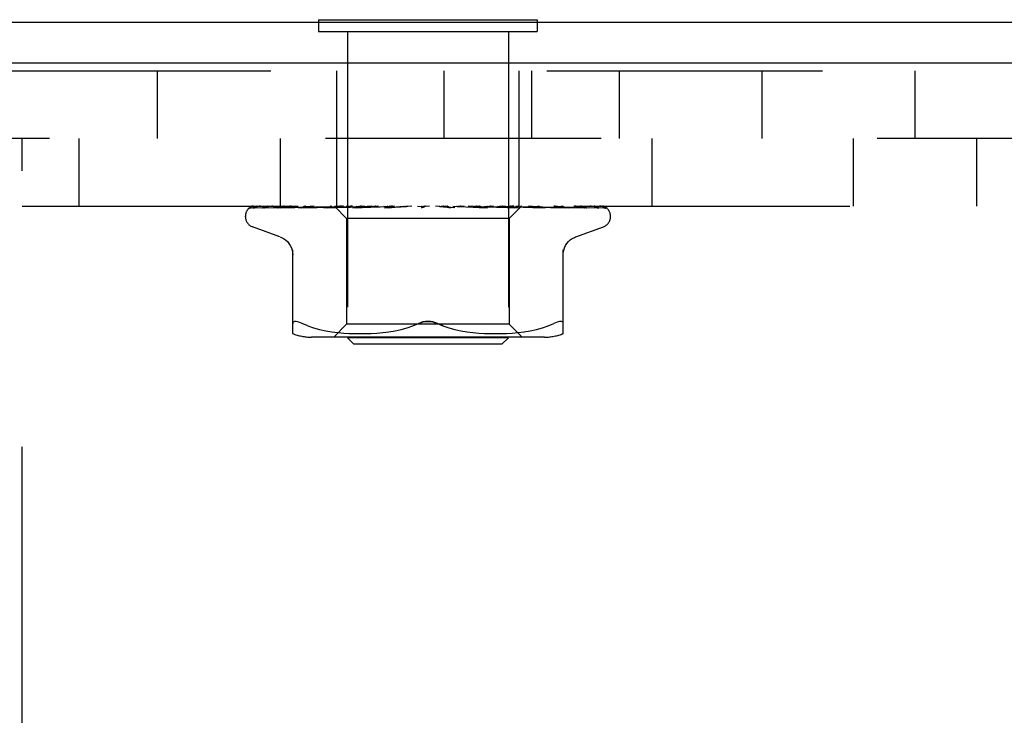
# Model space of a CAD drawing. Header units: inches. Extents: x 0 to 77.3, y 0 to 50.
# Tile 27 of 56: x 42.4 to 43.9, y 32 to 33.1. Entities that reach past the tile are written whole.
import ezdxf

# ---------------------------------------------------------------- set-up
doc = ezdxf.new("R2010")
doc.units = ezdxf.units.IN
doc.header["$LTSCALE"] = 4.25
doc.header["$MEASUREMENT"] = 0
doc.linetypes.add('HIDDEN', pattern=[0.2, 0.1, -0.1])
doc.layers.get('0').update_dxf_attribs({"linetype": 'CONTINUOUS'})
doc.layers.add('DEFAULT_2', color=8, linetype='HIDDEN')

msp = doc.modelspace()

# ---------------------------------------------------------------- linework, layer by layer
at = {"color": 3, "linetype": 'Continuous'}
for p, q in [((41.682262, 33.048388), (47.160262, 33.048388)), ((47.134262, 32.985388), (41.682262, 32.985388))]:
    msp.add_line(p, q, dxfattribs=at)
at = {"color": 7, "linetype": 'Continuous'}
for p, q in [((42.858762, 33.052388), (42.858762, 33.048388)), ((42.858762, 33.052388), (43.195762, 33.052388)), ((43.195762, 33.052388), (43.195762, 33.048388))]:
    msp.add_line(p, q, dxfattribs=at)
at = {"layer": 'DEFAULT_2', "color": 8, "linetype": 'HIDDEN'}
for p, q in [((42.858762, 33.048388), (42.858762, 33.034388)), ((43.195762, 33.048388), (43.195762, 33.034388)), ((42.858762, 33.034388), (43.195762, 33.034388)), ((42.903262, 33.034388), (42.903262, 32.562388)), ((43.151262, 33.034388), (43.151262, 32.562388)), ((42.360262, 32.973388), (46.694262, 32.973388)), ((42.610262, 32.973388), (42.610262, 32.869388)), ((42.886762, 32.765388), (42.886762, 32.973388)), ((43.052262, 32.869388), (43.052262, 32.973388)), ((43.167762, 32.765388), (43.167762, 32.973388)), ((43.187358, 32.869388), (43.187358, 32.973388)), ((43.322262, 32.869388), (43.322262, 32.973388)), ((43.542262, 32.869388), (43.542262, 32.973388)), ((43.777665, 32.869388), (43.777665, 32.973388)), ((46.694262, 32.869388), (42.360262, 32.869388)), ((42.402262, 31.119388), (42.402262, 32.869388)), ((42.489562, 32.869388), (42.489562, 32.765388)), ((42.799562, 32.869388), (42.799562, 32.765388)), ((43.372362, 32.869388), (43.372362, 32.765388)), ((43.682362, 32.869388), (43.682362, 32.765388)), ((43.872362, 32.869388), (43.872362, 32.765388)), ((42.402262, 32.765388), (46.652262, 32.765388)), ((42.754695, 32.762745), (42.82353, 32.763745)), ((42.759028, 32.762745), (42.868745, 32.764347)), ((42.76022, 32.762745), (42.827499, 32.763745)), ((42.773062, 32.762745), (42.837579, 32.763745)), ((42.775404, 32.762745), (42.858549, 32.764054)), ((42.796041, 32.762727), (42.796298, 32.762746)), ((42.7997, 32.762745), (42.838, 32.76342)), ((42.82353, 32.763745), (42.883797, 32.764601)), ((42.827882, 32.762745), (42.894768, 32.764055)), ((42.827919, 32.762749), (42.827886, 32.762746)), ((42.832233, 32.762745), (42.880909, 32.763746)), ((42.837579, 32.763745), (42.893986, 32.764602)), ((42.838, 32.76342), (42.874611, 32.764054)), ((42.852017, 32.765388), (42.846018, 32.764773)), ((42.858549, 32.764054), (42.894188, 32.764602)), ((42.866694, 32.762746), (42.907962, 32.763746)), ((42.866902, 32.76276), (42.866699, 32.762747)), ((42.874507, 32.763528), (42.866909, 32.76276)), ((42.868509, 32.764347), (42.886342, 32.764601)), ((42.868745, 32.764347), (42.886444, 32.764601)), ((42.871834, 32.762746), (42.897737, 32.763421)), ((42.883143, 32.764376), (42.874507, 32.763528)), ((42.874611, 32.764054), (42.906749, 32.764602)), ((42.883049, 32.765388), (42.883798, 32.764601)), ((42.883771, 32.764628), (42.902012, 32.746387)), ((42.883791, 32.764607), (42.883774, 32.764625)), ((42.883798, 32.764601), (42.883791, 32.764607)), ((42.886445, 32.764601), (42.886316, 32.764625)), ((42.886342, 32.764601), (42.886418, 32.764625)), ((42.894188, 32.764601), (42.893953, 32.764625)), ((42.893986, 32.764601), (42.894152, 32.764625)), ((42.894768, 32.764055), (42.9233, 32.764602)), ((42.897737, 32.763421), (42.922547, 32.764056)), ((42.901207, 32.765388), (42.903755, 32.765005)), ((42.903755, 32.765005), (42.906407, 32.764625)), ((42.906749, 32.764601), (42.906407, 32.764625)), ((42.906455, 32.764601), (42.906698, 32.764625)), ((42.908839, 32.765005), (42.906698, 32.764625)), ((42.907962, 32.763746), (42.94392, 32.764603)), ((42.911102, 32.765388), (42.908839, 32.765005)), ((42.911617, 32.762765), (42.911334, 32.762748)), ((42.911343, 32.762748), (42.967584, 32.764604)), ((42.924613, 32.763963), (42.911622, 32.762766)), ((42.916758, 32.765388), (42.923229, 32.764625)), ((42.917095, 32.762749), (42.935271, 32.763423)), ((42.922547, 32.764056), (42.944367, 32.764603)), ((42.923677, 32.764602), (42.923229, 32.764625)), ((42.923301, 32.764602), (42.9236, 32.764625)), ((42.929387, 32.765388), (42.9236, 32.764625)), ((42.933685, 32.764781), (42.924613, 32.763963)), ((42.940553, 32.765388), (42.933685, 32.764781)), ((42.935271, 32.763423), (42.952717, 32.764058)), ((42.936302, 32.765388), (42.943812, 32.764625)), ((42.944367, 32.764602), (42.943812, 32.764625)), ((42.94392, 32.764602), (42.94425, 32.764625)), ((42.95121, 32.765388), (42.94425, 32.764625)), ((42.952717, 32.764058), (42.968091, 32.764605)), ((42.959134, 32.765388), (42.96741, 32.764625)), ((42.960467, 32.762768), (42.960266, 32.762754)), ((42.960277, 32.762754), (42.993498, 32.76461)), ((42.960475, 32.762769), (42.990336, 32.765388)), ((42.966479, 32.76276), (42.976263, 32.763433)), ((42.968091, 32.764604), (42.96741, 32.764625)), ((42.967584, 32.764604), (42.967899, 32.764625)), ((42.975782, 32.765388), (42.967899, 32.764625)), ((42.976263, 32.763433), (42.98571, 32.764068)), ((42.984429, 32.765388), (42.993172, 32.764625)), ((42.98571, 32.764068), (42.994077, 32.764613)), ((42.993498, 32.76461), (42.993694, 32.764625)), ((43.002215, 32.765388), (42.993694, 32.764625)), ((43.011271, 32.765388), (43.020166, 32.764625)), ((43.029552, 32.765388), (43.020703, 32.764625)), ((43.021568, 32.764288), (43.021482, 32.764217)), ((43.021716, 32.764412), (43.021646, 32.764353)), ((43.023733, 32.765388), (43.023357, 32.765194)), ((43.068629, 32.762769), (43.038692, 32.765388)), ((43.046732, 32.764639), (43.051473, 32.764094)), ((43.056807, 32.765388), (43.047948, 32.764625)), ((43.051473, 32.764094), (43.056761, 32.763462)), ((43.056761, 32.763462), (43.062159, 32.762794)), ((43.065699, 32.765388), (43.073938, 32.764625)), ((43.073678, 32.764607), (43.085604, 32.76406)), ((43.074216, 32.764606), (43.073938, 32.764625)), ((43.074216, 32.764606), (43.11915, 32.76275)), ((43.082994, 32.765388), (43.074446, 32.764625)), ((43.085604, 32.76406), (43.099113, 32.763426)), ((43.112116, 32.763376), (43.08935, 32.765388)), ((43.091317, 32.765388), (43.098773, 32.764625)), ((43.098625, 32.764604), (43.098997, 32.764607)), ((43.098625, 32.764603), (43.117307, 32.764056)), ((43.099103, 32.764603), (43.098773, 32.764625)), ((43.098997, 32.764607), (43.099238, 32.764625)), ((43.099103, 32.764603), (43.16614, 32.762747)), ((43.099113, 32.763426), (43.113158, 32.762752)), ((43.107167, 32.765388), (43.099238, 32.764625)), ((43.118862, 32.762769), (43.112116, 32.763376)), ((43.11462, 32.765388), (43.121023, 32.764625)), ((43.117307, 32.764056), (43.138531, 32.763422)), ((43.119155, 32.76275), (43.11889, 32.762767)), ((43.120928, 32.764602), (43.121429, 32.764625)), ((43.120929, 32.764602), (43.145689, 32.764055)), ((43.121342, 32.764603), (43.121023, 32.764625)), ((43.121342, 32.764602), (43.176908, 32.76342)), ((43.128452, 32.765388), (43.121429, 32.764625)), ((43.134766, 32.765388), (43.139884, 32.764625)), ((43.144532, 32.76478), (43.137802, 32.765388)), ((43.138531, 32.763422), (43.160671, 32.762747)), ((43.139822, 32.764601), (43.140217, 32.764625)), ((43.139822, 32.764602), (43.186434, 32.763746)), ((43.140158, 32.764601), (43.139884, 32.764625)), ((43.140159, 32.764602), (43.18829, 32.763746)), ((43.146079, 32.765388), (43.140217, 32.764625)), ((43.153351, 32.763962), (43.144532, 32.76478)), ((43.145689, 32.764055), (43.173859, 32.76342)), ((43.171513, 32.765388), (43.152512, 32.746387)), ((43.165879, 32.762763), (43.153351, 32.763962)), ((43.154633, 32.764601), (43.154922, 32.764625)), ((43.154633, 32.764602), (43.207637, 32.763745)), ((43.154882, 32.764601), (43.154675, 32.764625)), ((43.154882, 32.764602), (43.209012, 32.763745)), ((43.164831, 32.764601), (43.165013, 32.764625)), ((43.164984, 32.764601), (43.164861, 32.764625)), ((43.166139, 32.762747), (43.165885, 32.762763)), ((43.17005, 32.764601), (43.170125, 32.764625)), ((43.17005, 32.764601), (43.229928, 32.763745)), ((43.170101, 32.764601), (43.170074, 32.764625)), ((43.173859, 32.76342), (43.20329, 32.762746)), ((43.176908, 32.76342), (43.208057, 32.762746)), ((43.182443, 32.764347), (43.244962, 32.763419)), ((43.188146, 32.764347), (43.252352, 32.763419)), ((43.18829, 32.763746), (43.243417, 32.762745)), ((43.207914, 32.762756), (43.200763, 32.763525)), ((43.207637, 32.763745), (43.268063, 32.762745)), ((43.208052, 32.762746), (43.207922, 32.762755)), ((43.230213, 32.763745), (43.298294, 32.762745)), ((43.239523, 32.762746), (43.239577, 32.762744)), ((43.243412, 32.762746), (43.243438, 32.762745)), ((43.243438, 32.762745), (43.243506, 32.76274)), ((43.244962, 32.763419), (43.289667, 32.762745)), ((43.27633, 32.763076), (43.298893, 32.762745)), ((43.288819, 32.762758), (43.287614, 32.763428)), ((43.301163, 32.761959), (43.300499, 32.762445)), ((42.746012, 32.748891), (42.746012, 32.749721)), ((42.902012, 32.746387), (42.902012, 32.583364)), ((43.152512, 32.746387), (42.902012, 32.746387)), ((43.152512, 32.746387), (43.152512, 32.583364)), ((43.308512, 32.748891), (43.308512, 32.749721)), ((42.79927, 32.717837), (42.756978, 32.73323)), ((43.255254, 32.717837), (43.297545, 32.73323)), ((42.818928, 32.56888), (42.818928, 32.698102)), ((43.235595, 32.56888), (43.235595, 32.698102)), ((42.841974, 32.580693), (42.833512, 32.584299)), ((42.841944, 32.580703), (42.850834, 32.577628)), ((42.850786, 32.577643), (42.860191, 32.575119)), ((42.860139, 32.575132), (42.869747, 32.573117)), ((42.869696, 32.573126), (42.879283, 32.571605)), ((42.879233, 32.571612), (42.888652, 32.570501)), ((42.902012, 32.583364), (42.882012, 32.563364)), ((42.888597, 32.570507), (42.897579, 32.569737)), ((42.897497, 32.569742), (42.90623, 32.569253)), ((43.152512, 32.583364), (42.902012, 32.583364)), ((42.939737, 32.569244), (42.948822, 32.569756)), ((42.948627, 32.569742), (42.95792, 32.57054)), ((42.957739, 32.570522), (42.967233, 32.571648)), ((42.967079, 32.571627), (42.976624, 32.57315)), ((42.976504, 32.573128), (42.986005, 32.575113)), ((42.985921, 32.575094), (42.995228, 32.577589)), ((42.99518, 32.577575), (43.004098, 32.58066)), ((43.004077, 32.580652), (43.012678, 32.584299)), ((43.050447, 32.580652), (43.041845, 32.584299)), ((43.059295, 32.577589), (43.068602, 32.575094)), ((43.068519, 32.575113), (43.07802, 32.573128)), ((43.077899, 32.57315), (43.087444, 32.571627)), ((43.08729, 32.571648), (43.096784, 32.570522)), ((43.096604, 32.57054), (43.105897, 32.569742)), ((43.105701, 32.569756), (43.114786, 32.569244)), ((43.148294, 32.569253), (43.157026, 32.569742)), ((43.152512, 32.583364), (43.172512, 32.563364)), ((43.156944, 32.569737), (43.165927, 32.570507)), ((43.165871, 32.570501), (43.17529, 32.571612)), ((43.17524, 32.571605), (43.184828, 32.573126)), ((43.184777, 32.573117), (43.194384, 32.575132)), ((43.194332, 32.575119), (43.203738, 32.577643)), ((43.20369, 32.577628), (43.212579, 32.580703)), ((43.21255, 32.580693), (43.221012, 32.584299)), ((43.206854, 32.563364), (42.847669, 32.563364)), ((42.913262, 32.552388), (42.903262, 32.562388)), ((43.151262, 32.562388), (42.903262, 32.562388)), ((42.906115, 32.569259), (42.914611, 32.568968)), ((42.914467, 32.568971), (42.922922, 32.568885)), ((42.922752, 32.568885), (42.931348, 32.568965)), ((42.931159, 32.568961), (42.939936, 32.569252)), ((43.114588, 32.569252), (43.123364, 32.568961)), ((43.123175, 32.568965), (43.131771, 32.568885)), ((43.131601, 32.568885), (43.140057, 32.568971)), ((43.139912, 32.568968), (43.148409, 32.569259)), ((43.141262, 32.552388), (43.151262, 32.562388)), ((43.141262, 32.552388), (42.913262, 32.552388))]:
    msp.add_line(p, q, dxfattribs=at)
for points in [[(42.75872, 32.765388), (42.757199, 32.764931), (42.755889, 32.76446), (42.754655, 32.763935), (42.753475, 32.763339), (42.752326, 32.762635), (42.751199, 32.761768), (42.750354, 32.760943)], [(42.750802, 32.761339), (42.750537, 32.76108), (42.750525, 32.761069), (42.750547, 32.761089), (42.750611, 32.761148), (42.750734, 32.761256), (42.750897, 32.761391), (42.751087, 32.761536), (42.751302, 32.761687), (42.75153, 32.761833), (42.751775, 32.761975), (42.752036, 32.76211), (42.752312, 32.762237), (42.752601, 32.762353), (42.752903, 32.762457), (42.753215, 32.762546), (42.753537, 32.762621), (42.753866, 32.762678), (42.754202, 32.762719), (42.754543, 32.762741), (42.754698, 32.762745)], [(42.757222, 32.765388), (42.756885, 32.765263), (42.756462, 32.765094), (42.75605, 32.764917), (42.755649, 32.764732), (42.75526, 32.764541), (42.754884, 32.764344), (42.754521, 32.764143), (42.754171, 32.763939), (42.753834, 32.763733), (42.753511, 32.763525), (42.753202, 32.763317), (42.752905, 32.763109), (42.752623, 32.762902), (42.752355, 32.762698), (42.752102, 32.762498), (42.751865, 32.762302), (42.751643, 32.762114), (42.751438, 32.761933), (42.751249, 32.761763), (42.751077, 32.761602), (42.750926, 32.761459), (42.750802, 32.761339)], [(42.769016, 32.765388), (42.767367, 32.765073), (42.765415, 32.764663), (42.763546, 32.764232), (42.761758, 32.763782), (42.760049, 32.763311), (42.758422, 32.762818), (42.757318, 32.762453)], [(42.757327, 32.762457), (42.757383, 32.762476), (42.757875, 32.762611), (42.758454, 32.762708), (42.759032, 32.762745)], [(42.758187, 32.762317), (42.758158, 32.7623), (42.758153, 32.762296), (42.758272, 32.762352), (42.758514, 32.762448), (42.758873, 32.762561), (42.759325, 32.762661), (42.759847, 32.762728), (42.760222, 32.762745)], [(42.758531, 32.762526), (42.758284, 32.762374), (42.758187, 32.762317)], [(42.764161, 32.765388), (42.763504, 32.765147), (42.762788, 32.764854), (42.762106, 32.764545), (42.761461, 32.764228), (42.760853, 32.763908), (42.760286, 32.763591), (42.759764, 32.763286), (42.759288, 32.762998), (42.758531, 32.762526)], [(42.788459, 32.765388), (42.786629, 32.765128), (42.784011, 32.764735), (42.781437, 32.764324), (42.778912, 32.763898), (42.776436, 32.763457), (42.774016, 32.763001), (42.772334, 32.762669)], [(42.772334, 32.762671), (42.772605, 32.762714), (42.773068, 32.762746)], [(42.774525, 32.762631), (42.774495, 32.76262), (42.774548, 32.762636), (42.774737, 32.76268), (42.775059, 32.762726), (42.775402, 32.762746)], [(42.775559, 32.76313), (42.775142, 32.762919), (42.774807, 32.762756), (42.774582, 32.762654), (42.774525, 32.762631)], [(42.780533, 32.765388), (42.779903, 32.765161), (42.779173, 32.764872), (42.778472, 32.764569), (42.777805, 32.764262), (42.777175, 32.763955), (42.776585, 32.763658), (42.775559, 32.76313)], [(42.816451, 32.765388), (42.814396, 32.76515), (42.811167, 32.764761), (42.807937, 32.764355), (42.804715, 32.763936), (42.801503, 32.763501), (42.798306, 32.763053), (42.79605, 32.762727)], [(42.796293, 32.762745), (42.873489, 32.764054), (42.891044, 32.764347), (42.906455, 32.764602)], [(42.799839, 32.762842), (42.79971, 32.762797), (42.799525, 32.762741), (42.79947, 32.762728), (42.799555, 32.762739), (42.799698, 32.762746)], [(42.801585, 32.763604), (42.800993, 32.76333), (42.800461, 32.763093), (42.800026, 32.762913), (42.799839, 32.762842)], [(42.80575, 32.765388), (42.805515, 32.765305), (42.804612, 32.764961), (42.803758, 32.764602), (42.80297, 32.76425), (42.801585, 32.763604)], [(42.846018, 32.764773), (42.842235, 32.764369), (42.838417, 32.763952), (42.834568, 32.76352), (42.827928, 32.76275)], [(42.835261, 32.763836), (42.834581, 32.763534), (42.833953, 32.763269), (42.833384, 32.76305), (42.832908, 32.762891), (42.832547, 32.762796), (42.83232, 32.762755), (42.832232, 32.762746), (42.83223, 32.762746)], [(42.838896, 32.765388), (42.838364, 32.765189), (42.837532, 32.76485), (42.836735, 32.764504), (42.835261, 32.763836)], [(42.876943, 32.764603), (42.875353, 32.763867), (42.874593, 32.763533), (42.873865, 32.763242), (42.873201, 32.763013), (42.872621, 32.762856), (42.872155, 32.762773), (42.871832, 32.762747)], [(42.878764, 32.765388), (42.87861, 32.765327), (42.877764, 32.764973), (42.876943, 32.764603)], [(42.880909, 32.763746), (42.910826, 32.764347), (42.923677, 32.764602)], [(42.893886, 32.765388), (42.891465, 32.765165), (42.883143, 32.764376)], [(42.883301, 32.765388), (42.883369, 32.765196), (42.883471, 32.765005), (42.883606, 32.764814), (42.883774, 32.764625)], [(42.884171, 32.765388), (42.884659, 32.765196), (42.885179, 32.765005), (42.885732, 32.764814), (42.886316, 32.764625)], [(42.885024, 32.765388), (42.885387, 32.765114), (42.8857, 32.764899), (42.885963, 32.764739), (42.886173, 32.764639), (42.886324, 32.764601), (42.886342, 32.764601)], [(42.886287, 32.765388), (42.886437, 32.765114), (42.886529, 32.764899), (42.886562, 32.764739), (42.886538, 32.764639), (42.886445, 32.764601)], [(42.887634, 32.765388), (42.88728, 32.765196), (42.886959, 32.765005), (42.886672, 32.764814), (42.886418, 32.764625)], [(42.890212, 32.765388), (42.891103, 32.765196), (42.892023, 32.765005), (42.892973, 32.764814), (42.893952, 32.764625)], [(42.892139, 32.765388), (42.892591, 32.765114), (42.892999, 32.764899), (42.893366, 32.764739), (42.893684, 32.764639), (42.893945, 32.764601), (42.893986, 32.764601)], [(42.897014, 32.765388), (42.89625, 32.765196), (42.895518, 32.765005), (42.894819, 32.764814), (42.894152, 32.764625)], [(42.89462, 32.765388), (42.894653, 32.765114), (42.894628, 32.764899), (42.894542, 32.764739), (42.894399, 32.764639), (42.894188, 32.764601)], [(42.904138, 32.765388), (42.904663, 32.765114), (42.905151, 32.764899), (42.905608, 32.764739), (42.906022, 32.764639), (42.906384, 32.764601), (42.906455, 32.764601)], [(42.907747, 32.765388), (42.907662, 32.765114), (42.90752, 32.764899), (42.907318, 32.764739), (42.907063, 32.764639), (42.906749, 32.764601)], [(42.922579, 32.764767), (42.921227, 32.764087), (42.920529, 32.763753), (42.919813, 32.76344), (42.919097, 32.763168), (42.918391, 32.762953), (42.917744, 32.762816), (42.917193, 32.762754), (42.917084, 32.762749)], [(42.920587, 32.765388), (42.921165, 32.765114), (42.921717, 32.764899), (42.922247, 32.764739), (42.922742, 32.764639), (42.923192, 32.764601), (42.923301, 32.764602)], [(42.92389, 32.765388), (42.923248, 32.765094), (42.922579, 32.764767)], [(42.925193, 32.765388), (42.924994, 32.765114), (42.92474, 32.764899), (42.924429, 32.764739), (42.92407, 32.764639), (42.923677, 32.764602)], [(42.940892, 32.765388), (42.941502, 32.765114), (42.942097, 32.764899), (42.942681, 32.764739), (42.94324, 32.764639), (42.943761, 32.764601), (42.94392, 32.764602)], [(42.946329, 32.765388), (42.946022, 32.765114), (42.945666, 32.764899), (42.945257, 32.764739), (42.944808, 32.764639), (42.944367, 32.764602)], [(42.964318, 32.765388), (42.964939, 32.765114), (42.965555, 32.764899), (42.966172, 32.764739), (42.966775, 32.764639), (42.967348, 32.764601), (42.967584, 32.764604)], [(42.970829, 32.764371), (42.970313, 32.764074), (42.969766, 32.763779), (42.969177, 32.763495), (42.968552, 32.763236), (42.967888, 32.763016), (42.967222, 32.762857), (42.966586, 32.762769), (42.966439, 32.762758)], [(42.97039, 32.765388), (42.969986, 32.765114), (42.96954, 32.764899), (42.969049, 32.764739), (42.968525, 32.764639), (42.968091, 32.764604)], [(42.97259, 32.765388), (42.972331, 32.765249), (42.971823, 32.764961), (42.970829, 32.764371)], [(42.990019, 32.765388), (42.990628, 32.765114), (42.991244, 32.764899), (42.991871, 32.764739), (42.992495, 32.764639), (42.993101, 32.764601), (42.993498, 32.76461)], [(42.994077, 32.764613), (42.993776, 32.764601), (42.993172, 32.764625)], [(42.996506, 32.765388), (42.99602, 32.765114), (42.995501, 32.764899), (42.994945, 32.764739), (42.994366, 32.764639), (42.994077, 32.764613)], [(43.020971, 32.763841), (43.020638, 32.763631), (43.02023, 32.76341), (43.019763, 32.763199), (43.019242, 32.763015), (43.018671, 32.76287), (43.018075, 32.762778), (43.017483, 32.762745), (43.016897, 32.762769)], [(43.017066, 32.765388), (43.017641, 32.765114), (43.018234, 32.764899), (43.018849, 32.764739), (43.019473, 32.764639), (43.020088, 32.764601), (43.020703, 32.764625)], [(43.023357, 32.765194), (43.023183, 32.765114), (43.02261, 32.764899), (43.022009, 32.764739), (43.021395, 32.764639), (43.020782, 32.764601), (43.020166, 32.764625)], [(43.021385, 32.764141), (43.021279, 32.76406), (43.021161, 32.763973), (43.021029, 32.76388), (43.020971, 32.763841)], [(43.020982, 32.763849), (43.021277, 32.764043), (43.021667, 32.764286), (43.022073, 32.764525), (43.022499, 32.764761), (43.022946, 32.764993), (43.023357, 32.765194)], [(43.021961, 32.764626), (43.021923, 32.764596), (43.02184, 32.764523), (43.021707, 32.764406), (43.021523, 32.764251), (43.021283, 32.764063), (43.020982, 32.763849)], [(43.022046, 32.764708), (43.021922, 32.764595), (43.021878, 32.764555), (43.02183, 32.764512)], [(43.022922, 32.765388), (43.022673, 32.765219), (43.022473, 32.76507), (43.022307, 32.764936), (43.022188, 32.764835), (43.022102, 32.764759), (43.022046, 32.764708)], [(43.044482, 32.765388), (43.045002, 32.765114), (43.04555, 32.764899), (43.046132, 32.764739), (43.046732, 32.764639)], [(43.046732, 32.764639), (43.047335, 32.764601), (43.047948, 32.764625)], [(43.051089, 32.765388), (43.050494, 32.765114), (43.049887, 32.764899), (43.049263, 32.764739), (43.048636, 32.764639), (43.048023, 32.764601), (43.047416, 32.764625)], [(43.062245, 32.762785), (43.061819, 32.762846), (43.061156, 32.763001), (43.060517, 32.763215), (43.059937, 32.763462), (43.059414, 32.763729), (43.058948, 32.764), (43.058527, 32.764268), (43.058133, 32.764532), (43.057759, 32.764789), (43.05739, 32.765038), (43.057004, 32.765285), (43.056835, 32.765388)], [(43.071275, 32.765388), (43.071722, 32.765114), (43.072206, 32.764899), (43.072732, 32.764739), (43.073286, 32.764639), (43.073678, 32.764607)], [(43.073678, 32.764607), (43.073856, 32.764601), (43.074446, 32.764625)], [(43.077583, 32.765388), (43.076965, 32.765114), (43.076346, 32.764899), (43.075721, 32.764739), (43.075105, 32.764639), (43.074513, 32.764601), (43.074216, 32.764606)], [(43.096478, 32.765388), (43.096806, 32.765133), (43.097173, 32.764928), (43.097582, 32.76477), (43.098025, 32.764663), (43.098496, 32.764609), (43.098625, 32.764604)], [(43.102258, 32.765388), (43.101639, 32.765114), (43.101031, 32.764899), (43.100428, 32.764739), (43.099845, 32.764639), (43.099295, 32.764601), (43.099103, 32.764603)], [(43.113176, 32.762752), (43.112576, 32.762811), (43.111904, 32.762946), (43.1112, 32.763156), (43.110512, 32.763417), (43.109841, 32.763715), (43.109203, 32.764032), (43.10859, 32.764355), (43.107992, 32.764679), (43.107399, 32.764996), (43.106793, 32.765303), (43.106616, 32.765388)], [(43.119179, 32.765388), (43.119433, 32.765114), (43.119739, 32.764899), (43.1201, 32.764739), (43.120507, 32.764639), (43.120928, 32.764602)], [(43.124223, 32.765388), (43.123622, 32.765113), (43.123046, 32.764897), (43.122494, 32.764739), (43.12197, 32.764641), (43.121481, 32.764602), (43.121342, 32.764603)], [(43.138557, 32.765388), (43.1387, 32.765114), (43.138899, 32.764899), (43.139156, 32.764739), (43.139465, 32.764639), (43.139822, 32.764601)], [(43.142684, 32.765388), (43.14213, 32.765114), (43.141607, 32.764899), (43.141112, 32.764739), (43.140655, 32.764639), (43.140247, 32.764601), (43.140158, 32.764601)], [(43.151026, 32.765388), (43.151986, 32.765196), (43.152914, 32.765005), (43.153811, 32.764814), (43.154675, 32.764625)], [(43.156793, 32.76398), (43.155312, 32.764688), (43.154562, 32.765038), (43.153753, 32.765388)], [(43.153914, 32.765388), (43.153939, 32.765114), (43.154024, 32.764899), (43.154168, 32.764739), (43.154368, 32.764639), (43.154633, 32.764601)], [(43.156972, 32.765388), (43.156482, 32.765114), (43.156031, 32.764899), (43.155618, 32.764739), (43.15525, 32.764639), (43.154937, 32.764601), (43.154882, 32.764601)], [(43.159412, 32.765388), (43.158331, 32.765196), (43.157223, 32.765005), (43.156086, 32.764814), (43.154922, 32.764625)], [(43.16068, 32.762748), (43.160552, 32.762754), (43.160104, 32.762804), (43.159554, 32.762918), (43.158924, 32.763102), (43.158242, 32.763349), (43.157523, 32.763648), (43.156793, 32.76398)], [(43.162813, 32.765388), (43.163375, 32.765196), (43.163904, 32.765005), (43.164399, 32.764814), (43.164861, 32.764625)], [(43.164692, 32.765388), (43.1646, 32.765114), (43.164567, 32.764899), (43.164593, 32.764739), (43.164677, 32.764639), (43.164831, 32.764601)], [(43.164831, 32.764602), (43.243827, 32.76342), (43.266357, 32.763076), (43.287892, 32.762745)], [(43.166573, 32.765388), (43.166163, 32.765114), (43.165801, 32.764899), (43.165485, 32.764739), (43.165219, 32.764639), (43.165013, 32.764601), (43.164984, 32.764601)], [(43.167969, 32.765388), (43.167276, 32.765196), (43.166553, 32.765005), (43.165798, 32.764814), (43.165013, 32.764625)], [(43.169701, 32.765388), (43.169845, 32.765196), (43.169955, 32.765005), (43.170031, 32.764814), (43.170074, 32.764625)], [(43.170504, 32.765388), (43.170297, 32.765114), (43.170148, 32.764899), (43.170055, 32.764739), (43.17002, 32.764639), (43.170043, 32.764601), (43.17005, 32.764601)], [(43.171139, 32.765388), (43.170825, 32.765114), (43.170564, 32.764899), (43.170356, 32.764739), (43.170203, 32.764639), (43.170109, 32.764601), (43.170101, 32.764601)], [(43.17144, 32.765388), (43.171161, 32.765196), (43.170849, 32.765005), (43.170503, 32.764814), (43.170125, 32.764625)], [(43.200763, 32.763525), (43.196643, 32.763956), (43.192575, 32.764373), (43.188563, 32.764776), (43.182271, 32.765388)], [(43.186434, 32.763746), (43.222099, 32.763076), (43.23952, 32.762745)], [(43.198457, 32.764548), (43.197693, 32.764885), (43.196903, 32.765213), (43.196448, 32.765388)], [(43.203293, 32.762746), (43.203101, 32.762762), (43.202786, 32.762814), (43.202358, 32.762922), (43.201835, 32.763091), (43.201237, 32.763316), (43.200592, 32.763585), (43.199907, 32.763888), (43.198457, 32.764548)], [(43.209012, 32.763745), (43.250593, 32.763076), (43.27095, 32.762745)], [(43.243497, 32.762741), (43.240978, 32.763066), (43.237426, 32.763512), (43.23388, 32.763945), (43.230345, 32.764364), (43.226824, 32.764768), (43.223326, 32.765156), (43.221163, 32.765388)], [(43.239577, 32.762744), (43.239571, 32.762744), (43.239445, 32.762769), (43.239168, 32.762845), (43.238753, 32.762989), (43.238226, 32.763198), (43.237627, 32.763457), (43.236965, 32.763756), (43.236254, 32.764082), (43.235492, 32.764427), (43.234666, 32.764787), (43.233786, 32.765143), (43.233123, 32.765388)], [(43.271401, 32.762706), (43.269427, 32.763034), (43.266609, 32.763485), (43.263756, 32.763921), (43.260873, 32.764343), (43.25796, 32.764751), (43.255026, 32.765141), (43.253084, 32.765388)], [(43.265894, 32.763927), (43.265212, 32.76425), (43.264485, 32.76458), (43.263718, 32.764906), (43.262915, 32.765218), (43.262438, 32.765388)], [(43.268565, 32.762694), (43.268571, 32.762692), (43.268502, 32.762714), (43.268309, 32.762788), (43.267997, 32.76292), (43.267585, 32.763109), (43.267091, 32.763346), (43.265894, 32.763927)], [(43.268064, 32.762746), (43.268317, 32.762732), (43.268514, 32.762705), (43.268565, 32.762694)], [(43.270945, 32.762746), (43.271198, 32.762733), (43.271409, 32.762706)], [(43.290784, 32.762601), (43.289398, 32.762942), (43.287382, 32.763408), (43.285294, 32.763858), (43.283139, 32.764291), (43.280917, 32.764709), (43.27863, 32.765108), (43.276902, 32.765388)], [(43.287614, 32.763428), (43.287117, 32.763697), (43.286586, 32.763975), (43.286023, 32.764258), (43.28543, 32.764539), (43.284811, 32.764815), (43.284164, 32.76508), (43.283493, 32.76533), (43.283326, 32.765388)], [(43.287892, 32.762746), (43.288335, 32.76272), (43.288782, 32.762652), (43.289097, 32.762573), (43.289219, 32.762534)], [(43.289219, 32.762534), (43.289274, 32.762514), (43.289322, 32.762495), (43.289255, 32.762527), (43.289082, 32.762616), (43.288819, 32.762758)], [(43.289662, 32.762746), (43.290099, 32.762721), (43.290581, 32.762649), (43.290789, 32.762602)], [(43.301613, 32.762057), (43.300737, 32.762501), (43.299439, 32.763081), (43.298064, 32.763613), (43.296611, 32.764107), (43.295073, 32.764572), (43.293441, 32.765008), (43.291818, 32.765388)], [(43.300499, 32.762445), (43.300153, 32.762692), (43.299758, 32.762965), (43.299322, 32.763253), (43.298845, 32.763553), (43.298333, 32.763858), (43.297785, 32.764164), (43.297203, 32.764466), (43.296589, 32.76476), (43.295943, 32.765041), (43.295268, 32.765304), (43.295035, 32.765388)], [(43.299451, 32.764553), (43.299316, 32.764621), (43.298444, 32.765018), (43.297475, 32.765388)], [(43.298292, 32.762745), (43.298722, 32.762724), (43.299318, 32.762644), (43.299868, 32.762515), (43.300345, 32.762355), (43.300729, 32.762191), (43.301008, 32.762047), (43.301166, 32.761954), (43.301198, 32.761933)], [(43.298889, 32.762745), (43.29952, 32.762704), (43.300126, 32.762602), (43.300687, 32.76245), (43.30119, 32.762261), (43.301622, 32.762053)], [(43.301198, 32.761933), (43.301215, 32.761922), (43.301163, 32.761959)], [(42.799737, 32.717667), (42.801655, 32.71689), (42.804915, 32.71518), (42.807951, 32.713058), (42.810713, 32.710546), (42.813147, 32.707689), (42.815193, 32.704535), (42.816818, 32.701148), (42.817991, 32.697593), (42.818695, 32.69393), (42.818928, 32.690259)], [(43.235595, 32.690259), (43.235828, 32.69393), (43.236532, 32.697593), (43.237706, 32.701148), (43.23933, 32.704535), (43.241377, 32.707689), (43.24381, 32.710546), (43.246572, 32.713058), (43.249609, 32.71518), (43.252868, 32.71689), (43.254786, 32.717667)], [(42.833512, 32.584299), (42.830753, 32.585561), (42.828314, 32.586533), (42.826209, 32.587209), (42.82439, 32.587606), (42.822836, 32.58774), (42.821526, 32.587606), (42.820456, 32.587209), (42.819642, 32.586533), (42.819115, 32.585561), (42.818928, 32.584299)], [(43.012678, 32.584299), (43.015054, 32.585346), (43.017489, 32.586206), (43.019965, 32.586882), (43.022441, 32.587366), (43.024878, 32.58765), (43.027262, 32.587737)], [(43.027262, 32.587737), (43.025353, 32.587679), (43.023432, 32.587503), (43.021496, 32.587204), (43.019585, 32.586794), (43.017729, 32.58628), (43.015948, 32.585681), (43.014266, 32.585024), (43.012678, 32.584299)], [(43.041845, 32.584299), (43.040589, 32.584878), (43.039264, 32.585421), (43.037868, 32.585932), (43.036414, 32.586395), (43.034916, 32.586799), (43.033385, 32.587138), (43.03183, 32.587402), (43.030277, 32.587592), (43.028755, 32.587703), (43.027262, 32.587737)], [(43.027262, 32.587737), (43.029648, 32.58765), (43.032087, 32.587365), (43.034564, 32.586881), (43.037039, 32.586205), (43.039472, 32.585345), (43.041845, 32.584299)], [(43.235595, 32.584299), (43.235409, 32.585561), (43.234881, 32.586533), (43.234068, 32.587209), (43.232997, 32.587606), (43.231688, 32.58774), (43.230133, 32.587606), (43.228315, 32.587209), (43.22621, 32.586533), (43.22377, 32.585561), (43.221012, 32.584299)], [(43.041845, 32.584299), (43.050426, 32.58066), (43.059343, 32.577575)]]:
    msp.add_lwpolyline(points, dxfattribs=at)
for centre, radius, start, end in [((42.762678, 32.749721), 0.016667, 137.764659, 180), ((43.291845, 32.749721), 0.016667, 0, 62.851231), ((42.762678, 32.748891), 0.016667, 180, 250), ((43.291845, 32.748891), 0.016667, 290, 360), ((42.847669, 32.640942), 0.077578, 247.923935, 270), ((43.206854, 32.640942), 0.077578, 270, 292.076065)]:
    msp.add_arc(centre, radius, start, end, dxfattribs=at)

doc.saveas('drawing.dxf')
